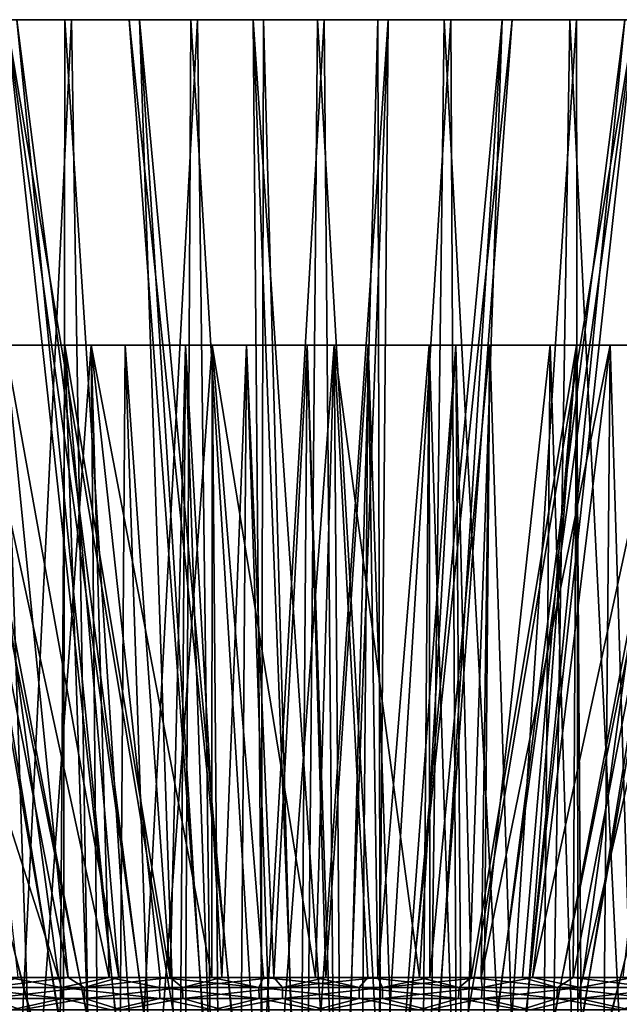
# Model space of a CAD drawing. Header units: millimetres. Extents: x -272 to -228, y -64 to 39.
# Tile 221 of 245: x -254 to -246, y 25 to 39. Entities that reach past the tile are written whole.
import ezdxf

# ---------------------------------------------------------------- set-up
doc = ezdxf.new("R2010")
doc.units = ezdxf.units.MM
doc.header["$LTSCALE"] = 26.699852
for name, color, linetype in [('2', 7, 'CONTINUOUS'), ('64', 7, 'CONTINUOUS'), ('65', 7, 'CONTINUOUS'), ('81', 7, 'CONTINUOUS'), ('82', 7, 'CONTINUOUS'), ('83', 7, 'CONTINUOUS'), ('84', 7, 'CONTINUOUS'), ('85', 7, 'CONTINUOUS'), ('86', 7, 'CONTINUOUS'), ('87', 7, 'CONTINUOUS'), ('88', 7, 'CONTINUOUS')]:
    doc.layers.add(name, color=color, linetype=linetype)

msp = doc.modelspace()

# ---------------------------------------------------------------- linework, layer by layer
at = {"layer": '2', "color": 7, "linetype": 'Continuous'}
for points in [[(-250.049, 39, 21.7), (-248.209, 39, 21.626), (-258.983, 39, 19.753), (-250.049, 39, 21.7)], [(-258.983, 39, 19.753), (-248.209, 39, 21.626), (-254.417, 39, 20.274), (-258.983, 39, 19.753)], [(-257.276, 39, 20.444), (-250.049, 39, 21.7), (-258.983, 39, 19.753), (-257.276, 39, 20.444)], [(-251.889, 39, 21.618), (-250.049, 39, 21.7), (-257.276, 39, 20.444), (-251.889, 39, 21.618)], [(-255.515, 39, 20.987), (-251.889, 39, 21.618), (-257.276, 39, 20.444), (-255.515, 39, 20.987)], [(-253.716, 39, 21.38), (-251.889, 39, 21.618), (-255.515, 39, 20.987), (-253.716, 39, 21.38)], [(-253.619, 39, -21.396), (-255.42, 39, -21.012), (-250.98, 39, -20.727), (-253.619, 39, -21.396)], [(-250.98, 39, -20.727), (-255.42, 39, -21.012), (-252.783, 39, -20.562), (-250.98, 39, -20.727)], [(-252.783, 39, -20.562), (-255.42, 39, -21.012), (-254.565, 39, -20.242), (-252.783, 39, -20.562)], [(-254.417, 39, 20.274), (-248.209, 39, 21.626), (-252.634, 39, 20.582), (-254.417, 39, 20.274)], [(-251.791, 39, -21.626), (-253.619, 39, -21.396), (-247.366, 39, -20.582), (-251.791, 39, -21.626)], [(-247.366, 39, -20.582), (-253.619, 39, -21.396), (-249.17, 39, -20.733), (-247.366, 39, -20.582)], [(-249.17, 39, -20.733), (-253.619, 39, -21.396), (-250.98, 39, -20.727), (-249.17, 39, -20.733)], [(-248.209, 39, 21.626), (-246.381, 39, 21.396), (-252.634, 39, 20.582), (-248.209, 39, 21.626)], [(-252.634, 39, 20.582), (-246.381, 39, 21.396), (-250.83, 39, 20.733), (-252.634, 39, 20.582)], [(-249.951, 39, -21.7), (-251.791, 39, -21.626), (-241.017, 39, -19.753), (-249.951, 39, -21.7)], [(-241.017, 39, -19.753), (-251.791, 39, -21.626), (-245.583, 39, -20.274), (-241.017, 39, -19.753)], [(-245.583, 39, -20.274), (-251.791, 39, -21.626), (-247.366, 39, -20.582), (-245.583, 39, -20.274)], [(-250.83, 39, 20.733), (-246.381, 39, 21.396), (-249.02, 39, 20.727), (-250.83, 39, 20.733)], [(-248.111, 39, -21.618), (-249.951, 39, -21.7), (-242.724, 39, -20.444), (-248.111, 39, -21.618)], [(-242.724, 39, -20.444), (-249.951, 39, -21.7), (-241.017, 39, -19.753), (-242.724, 39, -20.444)], [(-246.381, 39, 21.396), (-244.58, 39, 21.012), (-249.02, 39, 20.727), (-246.381, 39, 21.396)], [(-249.02, 39, 20.727), (-244.58, 39, 21.012), (-247.217, 39, 20.562), (-249.02, 39, 20.727)], [(-246.284, 39, -21.38), (-248.111, 39, -21.618), (-244.485, 39, -20.987), (-246.284, 39, -21.38)], [(-244.485, 39, -20.987), (-248.111, 39, -21.618), (-242.724, 39, -20.444), (-244.485, 39, -20.987)], [(-247.217, 39, 20.562), (-244.58, 39, 21.012), (-245.435, 39, 20.242), (-247.217, 39, 20.562)]]:
    msp.add_3dface(points, dxfattribs=at)
at = {"layer": '64', "color": 7, "linetype": 'Continuous'}
for points in [[(-254.723, 12.9, -19.177), (-253.863, 12.9, -19.368), (-254.585, 34.268, -19.211), (-254.723, 12.9, -19.177)], [(-254.585, 34.268, -19.211), (-253.863, 12.9, -19.368), (-253.718, 34.268, -19.397), (-254.585, 34.268, -19.211)], [(-253.863, 12.9, -19.368), (-252.996, 12.9, -19.521), (-253.718, 34.268, -19.397), (-253.863, 12.9, -19.368)], [(-253.718, 34.268, -19.397), (-252.996, 12.9, -19.521), (-252.844, 34.268, -19.544), (-253.718, 34.268, -19.397)], [(-252.996, 12.9, -19.521), (-252.122, 12.9, -19.636), (-252.844, 34.268, -19.544), (-252.996, 12.9, -19.521)], [(-252.844, 34.268, -19.544), (-252.122, 12.9, -19.636), (-251.964, 34.268, -19.652), (-252.844, 34.268, -19.544)], [(-252.122, 12.9, -19.636), (-251.244, 12.9, -19.711), (-251.964, 34.268, -19.652), (-252.122, 12.9, -19.636)], [(-251.964, 34.268, -19.652), (-251.244, 12.9, -19.711), (-251.081, 34.268, -19.72), (-251.964, 34.268, -19.652)], [(-251.244, 12.9, -19.711), (-250.364, 12.9, -19.747), (-251.081, 34.268, -19.72), (-251.244, 12.9, -19.711)], [(-251.081, 34.268, -19.72), (-250.364, 12.9, -19.747), (-250.195, 34.268, -19.749), (-251.081, 34.268, -19.72)], [(-250.364, 12.9, -19.747), (-249.483, 12.9, -19.743), (-250.195, 34.268, -19.749), (-250.364, 12.9, -19.747)], [(-250.195, 34.268, -19.749), (-249.483, 12.9, -19.743), (-249.309, 34.268, -19.738), (-250.195, 34.268, -19.749)], [(-249.483, 12.9, -19.743), (-248.603, 12.9, -19.701), (-249.309, 34.268, -19.738), (-249.483, 12.9, -19.743)], [(-249.309, 34.268, -19.738), (-248.603, 12.9, -19.701), (-248.424, 34.268, -19.687), (-249.309, 34.268, -19.738)], [(-248.603, 12.9, -19.701), (-247.726, 12.9, -19.619), (-248.424, 34.268, -19.687), (-248.603, 12.9, -19.701)], [(-248.424, 34.268, -19.687), (-247.726, 12.9, -19.619), (-247.542, 34.268, -19.596), (-248.424, 34.268, -19.687)], [(-247.726, 12.9, -19.619), (-246.854, 12.9, -19.498), (-247.542, 34.268, -19.596), (-247.726, 12.9, -19.619)], [(-247.542, 34.268, -19.596), (-246.854, 12.9, -19.498), (-246.665, 34.268, -19.466), (-247.542, 34.268, -19.596)], [(-246.854, 12.9, -19.498), (-245.987, 12.9, -19.338), (-246.665, 34.268, -19.466), (-246.854, 12.9, -19.498)], [(-246.665, 34.268, -19.466), (-245.987, 12.9, -19.338), (-245.795, 34.268, -19.297), (-246.665, 34.268, -19.466)], [(-245.987, 12.9, -19.338), (-245.129, 12.9, -19.14), (-245.795, 34.268, -19.297), (-245.987, 12.9, -19.338)], [(-245.795, 34.268, -19.297), (-245.129, 12.9, -19.14), (-244.934, 34.268, -19.089), (-245.795, 34.268, -19.297)]]:
    msp.add_3dface(points, dxfattribs=at)
at = {"layer": '65', "color": 7, "linetype": 'Continuous'}
for points in [[(-253.335, 34.268, 19.466), (-254.871, 12.9, 19.14), (-255.066, 34.268, 19.089), (-253.335, 34.268, 19.466)], [(-253.146, 12.9, 19.498), (-254.871, 12.9, 19.14), (-253.335, 34.268, 19.466), (-253.146, 12.9, 19.498)], [(-251.576, 34.268, 19.687), (-253.146, 12.9, 19.498), (-253.335, 34.268, 19.466), (-251.576, 34.268, 19.687)], [(-251.397, 12.9, 19.701), (-253.146, 12.9, 19.498), (-251.576, 34.268, 19.687), (-251.397, 12.9, 19.701)], [(-249.805, 34.268, 19.749), (-251.397, 12.9, 19.701), (-251.576, 34.268, 19.687), (-249.805, 34.268, 19.749)], [(-249.636, 12.9, 19.747), (-251.397, 12.9, 19.701), (-249.805, 34.268, 19.749), (-249.636, 12.9, 19.747)], [(-248.036, 34.268, 19.652), (-249.636, 12.9, 19.747), (-249.805, 34.268, 19.749), (-248.036, 34.268, 19.652)], [(-247.878, 12.9, 19.636), (-249.636, 12.9, 19.747), (-248.036, 34.268, 19.652), (-247.878, 12.9, 19.636)], [(-246.282, 34.268, 19.397), (-247.878, 12.9, 19.636), (-248.036, 34.268, 19.652), (-246.282, 34.268, 19.397)], [(-246.137, 12.9, 19.368), (-247.878, 12.9, 19.636), (-246.282, 34.268, 19.397), (-246.137, 12.9, 19.368)], [(-244.558, 34.268, 18.985), (-246.137, 12.9, 19.368), (-246.282, 34.268, 19.397), (-244.558, 34.268, 18.985)], [(-244.426, 12.9, 18.947), (-246.137, 12.9, 19.368), (-244.558, 34.268, 18.985), (-244.426, 12.9, 18.947)]]:
    msp.add_3dface(points, dxfattribs=at)
at = {"layer": '81', "color": 7, "linetype": 'Continuous'}
for points in [[(-253.716, 39, 21.38), (-255.515, 39, 20.987), (-253.754, 12.9, 20.91), (-253.716, 39, 21.38)], [(-255.515, 39, 20.987), (-255.458, 12.9, 20.531), (-253.754, 12.9, 20.91), (-255.515, 39, 20.987)], [(-253.716, 39, 21.38), (-253.754, 12.9, 20.91), (-252.025, 12.9, 21.148), (-253.716, 39, 21.38)], [(-251.889, 39, 21.618), (-253.716, 39, 21.38), (-252.025, 12.9, 21.148), (-251.889, 39, 21.618)], [(-251.889, 39, 21.618), (-252.025, 12.9, 21.148), (-250.283, 12.9, 21.243), (-251.889, 39, 21.618)], [(-250.049, 39, 21.7), (-251.889, 39, 21.618), (-250.283, 12.9, 21.243), (-250.049, 39, 21.7)], [(-250.049, 39, 21.7), (-250.283, 12.9, 21.243), (-248.538, 12.9, 21.194), (-250.049, 39, 21.7)], [(-248.209, 39, 21.626), (-250.049, 39, 21.7), (-248.538, 12.9, 21.194), (-248.209, 39, 21.626)], [(-248.209, 39, 21.626), (-248.538, 12.9, 21.194), (-246.804, 12.9, 21.003), (-248.209, 39, 21.626)], [(-246.381, 39, 21.396), (-248.209, 39, 21.626), (-246.804, 12.9, 21.003), (-246.381, 39, 21.396)], [(-246.381, 39, 21.396), (-246.804, 12.9, 21.003), (-245.091, 12.9, 20.669), (-246.381, 39, 21.396)], [(-244.58, 39, 21.012), (-246.381, 39, 21.396), (-245.091, 12.9, 20.669), (-244.58, 39, 21.012)]]:
    msp.add_3dface(points, dxfattribs=at)
at = {"layer": '82', "color": 7, "linetype": 'Continuous'}
for points in [[(-255.42, 39, -21.012), (-253.619, 39, -21.396), (-254.909, 12.9, -20.669), (-255.42, 39, -21.012)], [(-253.619, 39, -21.396), (-253.196, 12.9, -21.003), (-254.909, 12.9, -20.669), (-253.619, 39, -21.396)], [(-253.619, 39, -21.396), (-251.791, 39, -21.626), (-253.196, 12.9, -21.003), (-253.619, 39, -21.396)], [(-251.791, 39, -21.626), (-251.462, 12.9, -21.194), (-253.196, 12.9, -21.003), (-251.791, 39, -21.626)], [(-251.791, 39, -21.626), (-249.951, 39, -21.7), (-251.462, 12.9, -21.194), (-251.791, 39, -21.626)], [(-249.951, 39, -21.7), (-249.717, 12.9, -21.243), (-251.462, 12.9, -21.194), (-249.951, 39, -21.7)], [(-249.951, 39, -21.7), (-248.111, 39, -21.618), (-249.717, 12.9, -21.243), (-249.951, 39, -21.7)], [(-248.111, 39, -21.618), (-247.975, 12.9, -21.148), (-249.717, 12.9, -21.243), (-248.111, 39, -21.618)], [(-248.111, 39, -21.618), (-246.284, 39, -21.38), (-247.975, 12.9, -21.148), (-248.111, 39, -21.618)], [(-246.284, 39, -21.38), (-246.246, 12.9, -20.91), (-247.975, 12.9, -21.148), (-246.284, 39, -21.38)], [(-246.284, 39, -21.38), (-244.485, 39, -20.987), (-246.246, 12.9, -20.91), (-246.284, 39, -21.38)], [(-244.485, 39, -20.987), (-244.542, 12.9, -20.531), (-246.246, 12.9, -20.91), (-244.485, 39, -20.987)]]:
    msp.add_3dface(points, dxfattribs=at)
at = {"layer": '83', "color": 7, "linetype": 'Continuous'}
for points in [[(-254.417, 39, 20.274), (-252.634, 39, 20.582), (-251.987, 20, 9.12), (-254.417, 39, 20.274)], [(-252.634, 39, 20.582), (-250.83, 39, 20.733), (-250.873, 20, 9.293), (-252.634, 39, 20.582)], [(-251.987, 20, 9.12), (-252.634, 39, 20.582), (-251.433, 20, 9.223), (-251.987, 20, 9.12)], [(-251.433, 20, 9.223), (-252.634, 39, 20.582), (-250.873, 20, 9.293), (-251.433, 20, 9.223)], [(-250.873, 20, 9.293), (-250.83, 39, 20.733), (-250.311, 20, 9.328), (-250.873, 20, 9.293)], [(-250.83, 39, 20.733), (-249.02, 39, 20.727), (-250.311, 20, 9.328), (-250.83, 39, 20.733)], [(-250.311, 20, 9.328), (-249.02, 39, 20.727), (-249.747, 20, 9.33), (-250.311, 20, 9.328)], [(-249.747, 20, 9.33), (-249.02, 39, 20.727), (-249.184, 20, 9.298), (-249.747, 20, 9.33)], [(-249.02, 39, 20.727), (-247.217, 39, 20.562), (-249.184, 20, 9.298), (-249.02, 39, 20.727)], [(-249.184, 20, 9.298), (-247.217, 39, 20.562), (-248.624, 20, 9.232), (-249.184, 20, 9.298)], [(-247.217, 39, 20.562), (-245.435, 39, 20.242), (-248.624, 20, 9.232), (-247.217, 39, 20.562)], [(-248.624, 20, 9.232), (-245.435, 39, 20.242), (-248.069, 20, 9.132), (-248.624, 20, 9.232)], [(-248.069, 20, 9.132), (-245.435, 39, 20.242), (-247.521, 20, 8.999), (-248.069, 20, 9.132)], [(-247.466, 20, -8.983), (-245.583, 39, -20.274), (-248.013, 20, -9.12), (-247.466, 20, -8.983)], [(-245.435, 39, 20.242), (-243.688, 39, 19.767), (-247.521, 20, 8.999), (-245.435, 39, 20.242)], [(-247.521, 20, 8.999), (-243.688, 39, 19.767), (-246.983, 20, 8.832), (-247.521, 20, 8.999)], [(-243.832, 39, -19.812), (-245.583, 39, -20.274), (-247.466, 20, -8.983), (-243.832, 39, -19.812)], [(-246.928, 20, -8.814), (-243.832, 39, -19.812), (-247.466, 20, -8.983), (-246.928, 20, -8.814)], [(-243.688, 39, 19.767), (-241.99, 39, 19.142), (-246.983, 20, 8.832), (-243.688, 39, 19.767)], [(-246.983, 20, 8.832), (-241.99, 39, 19.142), (-246.455, 20, 8.634), (-246.983, 20, 8.832)], [(-242.129, 39, -19.199), (-243.832, 39, -19.812), (-246.928, 20, -8.814), (-242.129, 39, -19.199)], [(-246.402, 20, -8.612), (-242.129, 39, -19.199), (-246.928, 20, -8.814), (-246.402, 20, -8.612)], [(-246.455, 20, 8.634), (-241.99, 39, 19.142), (-245.94, 20, 8.404), (-246.455, 20, 8.634)], [(-245.888, 20, -8.379), (-242.129, 39, -19.199), (-246.402, 20, -8.612), (-245.888, 20, -8.379)], [(-241.99, 39, 19.142), (-240.352, 39, 18.371), (-245.94, 20, 8.404), (-241.99, 39, 19.142)], [(-245.94, 20, 8.404), (-240.352, 39, 18.371), (-245.44, 20, 8.144), (-245.94, 20, 8.404)], [(-240.486, 39, -18.44), (-242.129, 39, -19.199), (-245.888, 20, -8.379), (-240.486, 39, -18.44)], [(-245.39, 20, -8.116), (-240.486, 39, -18.44), (-245.888, 20, -8.379), (-245.39, 20, -8.116)]]:
    msp.add_3dface(points, dxfattribs=at)
at = {"layer": '84', "color": 7, "linetype": 'Continuous'}
for points in [[(-258.01, 39, -19.142), (-259.648, 39, -18.371), (-254.06, 20, -8.404), (-258.01, 39, -19.142)], [(-254.06, 20, -8.404), (-259.648, 39, -18.371), (-254.56, 20, -8.144), (-254.06, 20, -8.404)], [(-259.514, 39, 18.44), (-257.871, 39, 19.199), (-254.112, 20, 8.379), (-259.514, 39, 18.44)], [(-254.61, 20, 8.116), (-259.514, 39, 18.44), (-254.112, 20, 8.379), (-254.61, 20, 8.116)], [(-256.312, 39, -19.767), (-258.01, 39, -19.142), (-253.017, 20, -8.832), (-256.312, 39, -19.767)], [(-253.017, 20, -8.832), (-258.01, 39, -19.142), (-253.545, 20, -8.634), (-253.017, 20, -8.832)], [(-253.545, 20, -8.634), (-258.01, 39, -19.142), (-254.06, 20, -8.404), (-253.545, 20, -8.634)], [(-257.871, 39, 19.199), (-256.168, 39, 19.812), (-253.072, 20, 8.814), (-257.871, 39, 19.199)], [(-254.112, 20, 8.379), (-257.871, 39, 19.199), (-253.598, 20, 8.612), (-254.112, 20, 8.379)], [(-253.598, 20, 8.612), (-257.871, 39, 19.199), (-253.072, 20, 8.814), (-253.598, 20, 8.612)], [(-254.565, 39, -20.242), (-256.312, 39, -19.767), (-252.479, 20, -8.999), (-254.565, 39, -20.242)], [(-252.479, 20, -8.999), (-256.312, 39, -19.767), (-253.017, 20, -8.832), (-252.479, 20, -8.999)], [(-256.168, 39, 19.812), (-254.417, 39, 20.274), (-252.534, 20, 8.983), (-256.168, 39, 19.812)], [(-253.072, 20, 8.814), (-256.168, 39, 19.812), (-252.534, 20, 8.983), (-253.072, 20, 8.814)], [(-252.783, 39, -20.562), (-254.565, 39, -20.242), (-251.376, 20, -9.232), (-252.783, 39, -20.562)], [(-251.376, 20, -9.232), (-254.565, 39, -20.242), (-251.931, 20, -9.132), (-251.376, 20, -9.232)], [(-251.931, 20, -9.132), (-254.565, 39, -20.242), (-252.479, 20, -8.999), (-251.931, 20, -9.132)], [(-254.417, 39, 20.274), (-251.987, 20, 9.12), (-252.534, 20, 8.983), (-254.417, 39, 20.274)], [(-250.98, 39, -20.727), (-252.783, 39, -20.562), (-250.816, 20, -9.298), (-250.98, 39, -20.727)], [(-250.816, 20, -9.298), (-252.783, 39, -20.562), (-251.376, 20, -9.232), (-250.816, 20, -9.298)], [(-249.17, 39, -20.733), (-250.98, 39, -20.727), (-249.689, 20, -9.328), (-249.17, 39, -20.733)], [(-249.689, 20, -9.328), (-250.98, 39, -20.727), (-250.253, 20, -9.33), (-249.689, 20, -9.328)], [(-250.253, 20, -9.33), (-250.98, 39, -20.727), (-250.816, 20, -9.298), (-250.253, 20, -9.33)], [(-249.127, 20, -9.293), (-249.17, 39, -20.733), (-249.689, 20, -9.328), (-249.127, 20, -9.293)], [(-247.366, 39, -20.582), (-249.17, 39, -20.733), (-249.127, 20, -9.293), (-247.366, 39, -20.582)], [(-248.567, 20, -9.223), (-247.366, 39, -20.582), (-249.127, 20, -9.293), (-248.567, 20, -9.223)], [(-248.013, 20, -9.12), (-247.366, 39, -20.582), (-248.567, 20, -9.223), (-248.013, 20, -9.12)], [(-245.583, 39, -20.274), (-247.366, 39, -20.582), (-248.013, 20, -9.12), (-245.583, 39, -20.274)]]:
    msp.add_3dface(points, dxfattribs=at)
at = {"layer": '85', "color": 7, "linetype": 'Continuous'}
for points in [[(-255.442, 34.268, -18.985), (-254.585, 34.268, -19.211), (-253.668, 25.083, -13.974), (-255.442, 34.268, -18.985)], [(-254.394, 25.083, -13.763), (-255.442, 34.268, -18.985), (-253.668, 25.083, -13.974), (-254.394, 25.083, -13.763)], [(-254.585, 34.268, -19.211), (-253.718, 34.268, -19.397), (-252.932, 25.083, -14.147), (-254.585, 34.268, -19.211)], [(-253.668, 25.083, -13.974), (-254.585, 34.268, -19.211), (-252.932, 25.083, -14.147), (-253.668, 25.083, -13.974)], [(-253.718, 34.268, -19.397), (-252.844, 34.268, -19.544), (-252.187, 25.083, -14.281), (-253.718, 34.268, -19.397)], [(-252.932, 25.083, -14.147), (-253.718, 34.268, -19.397), (-252.187, 25.083, -14.281), (-252.932, 25.083, -14.147)], [(-252.844, 34.268, -19.544), (-251.964, 34.268, -19.652), (-252.187, 25.083, -14.281), (-252.844, 34.268, -19.544)], [(-252.187, 25.083, -14.281), (-251.964, 34.268, -19.652), (-251.437, 25.083, -14.376), (-252.187, 25.083, -14.281)], [(-251.964, 34.268, -19.652), (-251.081, 34.268, -19.72), (-251.437, 25.083, -14.376), (-251.964, 34.268, -19.652)], [(-251.437, 25.083, -14.376), (-251.081, 34.268, -19.72), (-250.683, 25.083, -14.431), (-251.437, 25.083, -14.376)], [(-251.081, 34.268, -19.72), (-250.195, 34.268, -19.749), (-250.683, 25.083, -14.431), (-251.081, 34.268, -19.72)], [(-250.683, 25.083, -14.431), (-250.195, 34.268, -19.749), (-249.926, 25.083, -14.447), (-250.683, 25.083, -14.431)], [(-250.195, 34.268, -19.749), (-249.309, 34.268, -19.738), (-249.926, 25.083, -14.447), (-250.195, 34.268, -19.749)], [(-249.926, 25.083, -14.447), (-249.309, 34.268, -19.738), (-249.17, 25.083, -14.423), (-249.926, 25.083, -14.447)], [(-249.309, 34.268, -19.738), (-248.424, 34.268, -19.687), (-249.17, 25.083, -14.423), (-249.309, 34.268, -19.738)], [(-249.17, 25.083, -14.423), (-248.424, 34.268, -19.687), (-248.417, 25.083, -14.36), (-249.17, 25.083, -14.423)], [(-248.424, 34.268, -19.687), (-247.542, 34.268, -19.596), (-248.417, 25.083, -14.36), (-248.424, 34.268, -19.687)], [(-248.417, 25.083, -14.36), (-247.542, 34.268, -19.596), (-247.667, 25.083, -14.258), (-248.417, 25.083, -14.36)], [(-247.542, 34.268, -19.596), (-246.665, 34.268, -19.466), (-247.667, 25.083, -14.258), (-247.542, 34.268, -19.596)], [(-246.665, 34.268, -19.466), (-245.795, 34.268, -19.297), (-247.667, 25.083, -14.258), (-246.665, 34.268, -19.466)], [(-247.667, 25.083, -14.258), (-245.795, 34.268, -19.297), (-246.924, 25.083, -14.116), (-247.667, 25.083, -14.258)], [(-245.795, 34.268, -19.297), (-244.934, 34.268, -19.089), (-246.924, 25.083, -14.116), (-245.795, 34.268, -19.297)], [(-246.924, 25.083, -14.116), (-244.934, 34.268, -19.089), (-246.19, 25.083, -13.936), (-246.924, 25.083, -14.116)], [(-244.934, 34.268, -19.089), (-244.083, 34.268, -18.843), (-246.19, 25.083, -13.936), (-244.934, 34.268, -19.089)], [(-246.19, 25.083, -13.936), (-244.083, 34.268, -18.843), (-245.466, 25.083, -13.717), (-246.19, 25.083, -13.936)]]:
    msp.add_3dface(points, dxfattribs=at)
at = {"layer": '86', "color": 7, "linetype": 'Continuous'}
for points in [[(-255.066, 34.268, 19.089), (-256.757, 34.268, 18.558), (-253.81, 25.083, 13.936), (-255.066, 34.268, 19.089)], [(-253.81, 25.083, 13.936), (-256.757, 34.268, 18.558), (-254.534, 25.083, 13.717), (-253.81, 25.083, 13.936)], [(-253.335, 34.268, 19.466), (-255.066, 34.268, 19.089), (-253.076, 25.083, 14.116), (-253.335, 34.268, 19.466)], [(-253.076, 25.083, 14.116), (-255.066, 34.268, 19.089), (-253.81, 25.083, 13.936), (-253.076, 25.083, 14.116)], [(-251.576, 34.268, 19.687), (-253.335, 34.268, 19.466), (-251.583, 25.083, 14.36), (-251.576, 34.268, 19.687)], [(-251.583, 25.083, 14.36), (-253.335, 34.268, 19.466), (-252.333, 25.083, 14.258), (-251.583, 25.083, 14.36)], [(-252.333, 25.083, 14.258), (-253.335, 34.268, 19.466), (-253.076, 25.083, 14.116), (-252.333, 25.083, 14.258)], [(-250.83, 25.083, 14.423), (-251.576, 34.268, 19.687), (-251.583, 25.083, 14.36), (-250.83, 25.083, 14.423)], [(-249.805, 34.268, 19.749), (-251.576, 34.268, 19.687), (-250.074, 25.083, 14.447), (-249.805, 34.268, 19.749)], [(-250.074, 25.083, 14.447), (-251.576, 34.268, 19.687), (-250.83, 25.083, 14.423), (-250.074, 25.083, 14.447)], [(-249.317, 25.083, 14.431), (-249.805, 34.268, 19.749), (-250.074, 25.083, 14.447), (-249.317, 25.083, 14.431)], [(-248.036, 34.268, 19.652), (-249.805, 34.268, 19.749), (-248.563, 25.083, 14.376), (-248.036, 34.268, 19.652)], [(-248.563, 25.083, 14.376), (-249.805, 34.268, 19.749), (-249.317, 25.083, 14.431), (-248.563, 25.083, 14.376)], [(-247.813, 25.083, 14.281), (-248.036, 34.268, 19.652), (-248.563, 25.083, 14.376), (-247.813, 25.083, 14.281)], [(-246.282, 34.268, 19.397), (-248.036, 34.268, 19.652), (-247.813, 25.083, 14.281), (-246.282, 34.268, 19.397)], [(-247.068, 25.083, 14.147), (-246.282, 34.268, 19.397), (-247.813, 25.083, 14.281), (-247.068, 25.083, 14.147)], [(-246.332, 25.083, 13.974), (-246.282, 34.268, 19.397), (-247.068, 25.083, 14.147), (-246.332, 25.083, 13.974)], [(-244.558, 34.268, 18.985), (-246.282, 34.268, 19.397), (-246.332, 25.083, 13.974), (-244.558, 34.268, 18.985)], [(-245.606, 25.083, 13.763), (-244.558, 34.268, 18.985), (-246.332, 25.083, 13.974), (-245.606, 25.083, 13.763)]]:
    msp.add_3dface(points, dxfattribs=at)
at = {"layer": '87', "color": 7, "linetype": 'Continuous'}
for points in [[(-254.534, 25.083, 13.717), (-255.152, 24.934, 13.422), (-253.768, 24.934, 13.874), (-254.534, 25.083, 13.717)], [(-253.81, 25.083, 13.936), (-254.534, 25.083, 13.717), (-253.768, 24.934, 13.874), (-253.81, 25.083, 13.936)], [(-253.076, 25.083, 14.116), (-253.81, 25.083, 13.936), (-253.768, 24.934, 13.874), (-253.076, 25.083, 14.116)], [(-253.076, 25.083, 14.116), (-253.768, 24.934, 13.874), (-252.345, 24.934, 14.184), (-253.076, 25.083, 14.116)], [(-252.333, 25.083, 14.258), (-253.076, 25.083, 14.116), (-252.345, 24.934, 14.184), (-252.333, 25.083, 14.258)], [(-252.333, 25.083, 14.258), (-252.345, 24.934, 14.184), (-250.898, 24.934, 14.349), (-252.333, 25.083, 14.258)], [(-251.583, 25.083, 14.36), (-252.333, 25.083, 14.258), (-250.898, 24.934, 14.349), (-251.583, 25.083, 14.36)], [(-250.83, 25.083, 14.423), (-251.583, 25.083, 14.36), (-250.898, 24.934, 14.349), (-250.83, 25.083, 14.423)], [(-250.83, 25.083, 14.423), (-250.898, 24.934, 14.349), (-249.442, 24.934, 14.366), (-250.83, 25.083, 14.423)], [(-250.074, 25.083, 14.447), (-250.83, 25.083, 14.423), (-249.442, 24.934, 14.366), (-250.074, 25.083, 14.447)], [(-249.317, 25.083, 14.431), (-250.074, 25.083, 14.447), (-249.442, 24.934, 14.366), (-249.317, 25.083, 14.431)], [(-249.317, 25.083, 14.431), (-249.442, 24.934, 14.366), (-247.991, 24.934, 14.236), (-249.317, 25.083, 14.431)], [(-248.563, 25.083, 14.376), (-249.317, 25.083, 14.431), (-247.991, 24.934, 14.236), (-248.563, 25.083, 14.376)], [(-247.813, 25.083, 14.281), (-248.563, 25.083, 14.376), (-247.991, 24.934, 14.236), (-247.813, 25.083, 14.281)], [(-247.813, 25.083, 14.281), (-247.991, 24.934, 14.236), (-246.562, 24.934, 13.959), (-247.813, 25.083, 14.281)], [(-247.068, 25.083, 14.147), (-247.813, 25.083, 14.281), (-246.562, 24.934, 13.959), (-247.068, 25.083, 14.147)], [(-246.332, 25.083, 13.974), (-247.068, 25.083, 14.147), (-246.562, 24.934, 13.959), (-246.332, 25.083, 13.974)], [(-246.332, 25.083, 13.974), (-246.562, 24.934, 13.959), (-245.167, 24.934, 13.54), (-246.332, 25.083, 13.974)], [(-245.606, 25.083, 13.763), (-246.332, 25.083, 13.974), (-245.167, 24.934, 13.54), (-245.606, 25.083, 13.763)], [(-255.136, 24.774, 13.38), (-253.756, 24.774, 13.831), (-255.152, 24.934, 13.422), (-255.136, 24.774, 13.38)], [(-255.152, 24.934, 13.422), (-253.756, 24.774, 13.831), (-253.768, 24.934, 13.874), (-255.152, 24.934, 13.422)], [(-253.756, 24.774, 13.831), (-252.338, 24.774, 14.14), (-253.768, 24.934, 13.874), (-253.756, 24.774, 13.831)], [(-253.768, 24.934, 13.874), (-252.338, 24.774, 14.14), (-252.345, 24.934, 14.184), (-253.768, 24.934, 13.874)], [(-252.338, 24.774, 14.14), (-250.895, 24.774, 14.304), (-252.345, 24.934, 14.184), (-252.338, 24.774, 14.14)], [(-252.345, 24.934, 14.184), (-250.895, 24.774, 14.304), (-250.898, 24.934, 14.349), (-252.345, 24.934, 14.184)], [(-250.895, 24.774, 14.304), (-249.444, 24.774, 14.321), (-250.898, 24.934, 14.349), (-250.895, 24.774, 14.304)], [(-250.898, 24.934, 14.349), (-249.444, 24.774, 14.321), (-249.442, 24.934, 14.366), (-250.898, 24.934, 14.349)], [(-249.444, 24.774, 14.321), (-247.998, 24.774, 14.191), (-249.442, 24.934, 14.366), (-249.444, 24.774, 14.321)], [(-249.442, 24.934, 14.366), (-247.998, 24.774, 14.191), (-247.991, 24.934, 14.236), (-249.442, 24.934, 14.366)], [(-247.998, 24.774, 14.191), (-246.572, 24.774, 13.916), (-247.991, 24.934, 14.236), (-247.998, 24.774, 14.191)], [(-247.991, 24.934, 14.236), (-246.572, 24.774, 13.916), (-246.562, 24.934, 13.959), (-247.991, 24.934, 14.236)], [(-246.572, 24.774, 13.916), (-245.182, 24.774, 13.498), (-246.562, 24.934, 13.959), (-246.572, 24.774, 13.916)], [(-246.562, 24.934, 13.959), (-245.182, 24.774, 13.498), (-245.167, 24.934, 13.54), (-246.562, 24.934, 13.959)], [(-255.136, 24.774, 13.38), (-254.492, 24.61, 13.59), (-253.756, 24.774, 13.831), (-255.136, 24.774, 13.38)], [(-254.492, 24.61, 13.59), (-253.047, 24.61, 13.986), (-253.756, 24.774, 13.831), (-254.492, 24.61, 13.59)], [(-253.756, 24.774, 13.831), (-253.047, 24.61, 13.986), (-252.338, 24.774, 14.14), (-253.756, 24.774, 13.831)], [(-253.047, 24.61, 13.986), (-251.569, 24.61, 14.227), (-252.338, 24.774, 14.14), (-253.047, 24.61, 13.986)], [(-252.338, 24.774, 14.14), (-251.569, 24.61, 14.227), (-250.895, 24.774, 14.304), (-252.338, 24.774, 14.14)], [(-251.569, 24.61, 14.227), (-250.073, 24.61, 14.313), (-250.895, 24.774, 14.304), (-251.569, 24.61, 14.227)], [(-250.895, 24.774, 14.304), (-250.073, 24.61, 14.313), (-249.444, 24.774, 14.321), (-250.895, 24.774, 14.304)], [(-250.073, 24.61, 14.313), (-248.576, 24.61, 14.243), (-249.444, 24.774, 14.321), (-250.073, 24.61, 14.313)], [(-249.444, 24.774, 14.321), (-248.576, 24.61, 14.243), (-247.998, 24.774, 14.191), (-249.444, 24.774, 14.321)], [(-248.576, 24.61, 14.243), (-247.095, 24.61, 14.016), (-247.998, 24.774, 14.191), (-248.576, 24.61, 14.243)], [(-247.998, 24.774, 14.191), (-247.095, 24.61, 14.016), (-246.572, 24.774, 13.916), (-247.998, 24.774, 14.191)], [(-247.095, 24.61, 14.016), (-245.646, 24.61, 13.635), (-246.572, 24.774, 13.916), (-247.095, 24.61, 14.016)], [(-246.572, 24.774, 13.916), (-245.646, 24.61, 13.635), (-245.182, 24.774, 13.498), (-246.572, 24.774, 13.916)]]:
    msp.add_3dface(points, dxfattribs=at)
at = {"layer": '88', "color": 7, "linetype": 'Continuous'}
for points in [[(-254.394, 25.083, -13.763), (-253.668, 25.083, -13.974), (-254.833, 24.934, -13.54), (-254.394, 25.083, -13.763)], [(-253.668, 25.083, -13.974), (-253.438, 24.934, -13.959), (-254.833, 24.934, -13.54), (-253.668, 25.083, -13.974)], [(-253.668, 25.083, -13.974), (-252.932, 25.083, -14.147), (-253.438, 24.934, -13.959), (-253.668, 25.083, -13.974)], [(-252.932, 25.083, -14.147), (-252.187, 25.083, -14.281), (-253.438, 24.934, -13.959), (-252.932, 25.083, -14.147)], [(-252.187, 25.083, -14.281), (-252.009, 24.934, -14.236), (-253.438, 24.934, -13.959), (-252.187, 25.083, -14.281)], [(-252.187, 25.083, -14.281), (-251.437, 25.083, -14.376), (-252.009, 24.934, -14.236), (-252.187, 25.083, -14.281)], [(-251.437, 25.083, -14.376), (-250.683, 25.083, -14.431), (-252.009, 24.934, -14.236), (-251.437, 25.083, -14.376)], [(-250.683, 25.083, -14.431), (-250.558, 24.934, -14.366), (-252.009, 24.934, -14.236), (-250.683, 25.083, -14.431)], [(-250.683, 25.083, -14.431), (-249.926, 25.083, -14.447), (-250.558, 24.934, -14.366), (-250.683, 25.083, -14.431)], [(-249.926, 25.083, -14.447), (-249.17, 25.083, -14.423), (-250.558, 24.934, -14.366), (-249.926, 25.083, -14.447)], [(-249.17, 25.083, -14.423), (-249.102, 24.934, -14.349), (-250.558, 24.934, -14.366), (-249.17, 25.083, -14.423)], [(-249.17, 25.083, -14.423), (-248.417, 25.083, -14.36), (-249.102, 24.934, -14.349), (-249.17, 25.083, -14.423)], [(-248.417, 25.083, -14.36), (-247.667, 25.083, -14.258), (-249.102, 24.934, -14.349), (-248.417, 25.083, -14.36)], [(-247.667, 25.083, -14.258), (-247.655, 24.934, -14.184), (-249.102, 24.934, -14.349), (-247.667, 25.083, -14.258)], [(-247.667, 25.083, -14.258), (-246.924, 25.083, -14.116), (-247.655, 24.934, -14.184), (-247.667, 25.083, -14.258)], [(-246.924, 25.083, -14.116), (-246.232, 24.934, -13.874), (-247.655, 24.934, -14.184), (-246.924, 25.083, -14.116)], [(-246.924, 25.083, -14.116), (-246.19, 25.083, -13.936), (-246.232, 24.934, -13.874), (-246.924, 25.083, -14.116)], [(-246.19, 25.083, -13.936), (-245.466, 25.083, -13.717), (-246.232, 24.934, -13.874), (-246.19, 25.083, -13.936)], [(-245.466, 25.083, -13.717), (-244.848, 24.934, -13.422), (-246.232, 24.934, -13.874), (-245.466, 25.083, -13.717)], [(-253.438, 24.934, -13.959), (-254.818, 24.774, -13.498), (-254.833, 24.934, -13.54), (-253.438, 24.934, -13.959)], [(-253.428, 24.774, -13.916), (-254.818, 24.774, -13.498), (-253.438, 24.934, -13.959), (-253.428, 24.774, -13.916)], [(-252.009, 24.934, -14.236), (-253.428, 24.774, -13.916), (-253.438, 24.934, -13.959), (-252.009, 24.934, -14.236)], [(-252.002, 24.774, -14.191), (-253.428, 24.774, -13.916), (-252.009, 24.934, -14.236), (-252.002, 24.774, -14.191)], [(-250.558, 24.934, -14.366), (-252.002, 24.774, -14.191), (-252.009, 24.934, -14.236), (-250.558, 24.934, -14.366)], [(-250.556, 24.774, -14.321), (-252.002, 24.774, -14.191), (-250.558, 24.934, -14.366), (-250.556, 24.774, -14.321)], [(-249.102, 24.934, -14.349), (-250.556, 24.774, -14.321), (-250.558, 24.934, -14.366), (-249.102, 24.934, -14.349)], [(-249.105, 24.774, -14.304), (-250.556, 24.774, -14.321), (-249.102, 24.934, -14.349), (-249.105, 24.774, -14.304)], [(-247.662, 24.774, -14.14), (-249.105, 24.774, -14.304), (-247.655, 24.934, -14.184), (-247.662, 24.774, -14.14)], [(-247.655, 24.934, -14.184), (-249.105, 24.774, -14.304), (-249.102, 24.934, -14.349), (-247.655, 24.934, -14.184)], [(-246.244, 24.774, -13.831), (-247.662, 24.774, -14.14), (-246.232, 24.934, -13.874), (-246.244, 24.774, -13.831)], [(-246.232, 24.934, -13.874), (-247.662, 24.774, -14.14), (-247.655, 24.934, -14.184), (-246.232, 24.934, -13.874)], [(-244.864, 24.774, -13.38), (-246.244, 24.774, -13.831), (-244.848, 24.934, -13.422), (-244.864, 24.774, -13.38)], [(-244.848, 24.934, -13.422), (-246.244, 24.774, -13.831), (-246.232, 24.934, -13.874), (-244.848, 24.934, -13.422)], [(-254.354, 24.61, -13.635), (-255.755, 24.61, -13.106), (-254.818, 24.774, -13.498), (-254.354, 24.61, -13.635)], [(-253.428, 24.774, -13.916), (-254.354, 24.61, -13.635), (-254.818, 24.774, -13.498), (-253.428, 24.774, -13.916)], [(-252.905, 24.61, -14.016), (-254.354, 24.61, -13.635), (-253.428, 24.774, -13.916), (-252.905, 24.61, -14.016)], [(-252.002, 24.774, -14.191), (-252.905, 24.61, -14.016), (-253.428, 24.774, -13.916), (-252.002, 24.774, -14.191)], [(-251.424, 24.61, -14.243), (-252.905, 24.61, -14.016), (-252.002, 24.774, -14.191), (-251.424, 24.61, -14.243)], [(-250.556, 24.774, -14.321), (-251.424, 24.61, -14.243), (-252.002, 24.774, -14.191), (-250.556, 24.774, -14.321)], [(-249.927, 24.61, -14.313), (-251.424, 24.61, -14.243), (-250.556, 24.774, -14.321), (-249.927, 24.61, -14.313)], [(-249.105, 24.774, -14.304), (-249.927, 24.61, -14.313), (-250.556, 24.774, -14.321), (-249.105, 24.774, -14.304)], [(-248.431, 24.61, -14.227), (-249.927, 24.61, -14.313), (-249.105, 24.774, -14.304), (-248.431, 24.61, -14.227)], [(-247.662, 24.774, -14.14), (-248.431, 24.61, -14.227), (-249.105, 24.774, -14.304), (-247.662, 24.774, -14.14)], [(-246.953, 24.61, -13.986), (-248.431, 24.61, -14.227), (-247.662, 24.774, -14.14), (-246.953, 24.61, -13.986)], [(-246.244, 24.774, -13.831), (-246.953, 24.61, -13.986), (-247.662, 24.774, -14.14), (-246.244, 24.774, -13.831)], [(-245.508, 24.61, -13.59), (-246.953, 24.61, -13.986), (-246.244, 24.774, -13.831), (-245.508, 24.61, -13.59)], [(-244.864, 24.774, -13.38), (-245.508, 24.61, -13.59), (-246.244, 24.774, -13.831), (-244.864, 24.774, -13.38)]]:
    msp.add_3dface(points, dxfattribs=at)

doc.saveas('drawing.dxf')
